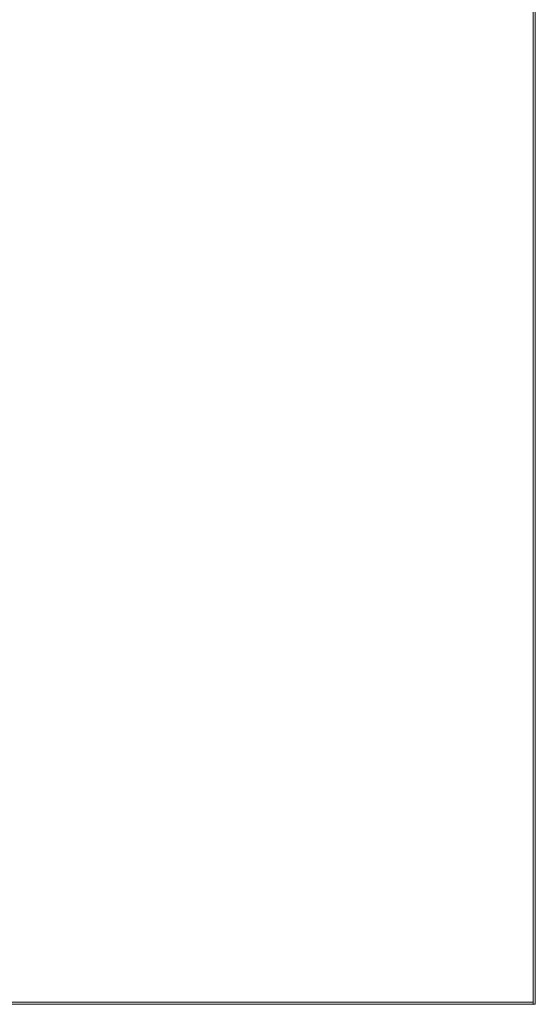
# Model space of a CAD drawing. Header units: inches. Extents: x -467 to -292, y -214 to 28.
# Tile 67 of 81: x -328.17 to -323.28, y 2.46 to 11.81. Entities that reach past the tile are written whole.
import ezdxf

# ---------------------------------------------------------------- set-up
doc = ezdxf.new("R2010")
doc.units = ezdxf.units.IN
doc.header["$LTSCALE"] = 32
doc.header["$MEASUREMENT"] = 0
for name, color, linetype, lineweight in [('Drawing', 7, 'Continuous', 18), ('None', 7, 'Continuous', 18), ('SolidLine', 7, 'Continuous', 15)]:
    doc.layers.add(name, color=color, linetype=linetype, lineweight=lineweight)

# ---------------------------------------------------------------- blocks, each defined once
blk = doc.blocks.new('Group-38')
at = {"layer": 'SolidLine'}
for p, q in [((70.8465, -23.9957), (31.1224, -23.9957)), ((31.1224, -24.0157), (70.8465, -24.0157)), ((70.8465, -24.0157), (70.8465, -23.9957))]:
    blk.add_line(p, q, dxfattribs=at)
blk = doc.blocks.new('Group-39')
at = {"layer": 'None'}
blk.add_blockref('Group-38', (0, 0), dxfattribs=at)
blk = doc.blocks.new('Group-40')
at = {"layer": 'SolidLine', "flags": 128}
blk.add_lwpolyline([(70.8661, -2.5787), (70.8661, -24.0157), (70.8465, -24.0157), (70.8465, -2.5787)], close=True, dxfattribs=at)
blk = doc.blocks.new('Group-44')
at = {"layer": 'None'}
for name in ['Group-40', 'Group-39']:
    blk.add_blockref(name, (0, 0), dxfattribs=at)
blk = doc.blocks.new('Group-90')
at = {"layer": 'None'}
blk.add_blockref('Group-44', (0, 0), dxfattribs=at)
blk = doc.blocks.new('SL Runoff Utility L Desk2 (2D)')
at = {"layer": 'None'}
blk.add_blockref('Group-90', (0, 0), dxfattribs=at)
at = {"layer": 'Drawing', "color": 0, "flags": 1}
for tag in ['Tag', 'Catalog', 'Option1', 'Option2', 'Option3', 'Option4', 'Option5', 'Option6', 'Option7', 'Option8', 'Option9', 'Option10', 'Option11', 'Option12', 'Custom', 'FinishGroup', 'Discount', 'Item2', 'Item3', 'Item6', 'Item9', 'Item10', 'Item12', 'Item13', 'Item16', 'Item19', 'Item20', 'Item21', 'Item22', 'Item23', 'Item24', 'Item25', 'Item8', 'Item18', 'Item1', 'Item4', 'Item5', 'Item7', 'Item11', 'Item14', 'Item15', 'Item17']:
    blk.add_attdef(tag, (-39.5672, -45.141), '', height=0.00709, dxfattribs=at)

msp = doc.modelspace()

# ---------------------------------------------------------------- block references
at = {"layer": 'Drawing'}
msp.add_blockref('SL Runoff Utility L Desk2 (2D)', (-394.1446, 26.4764), dxfattribs=at)

doc.saveas('drawing.dxf')
